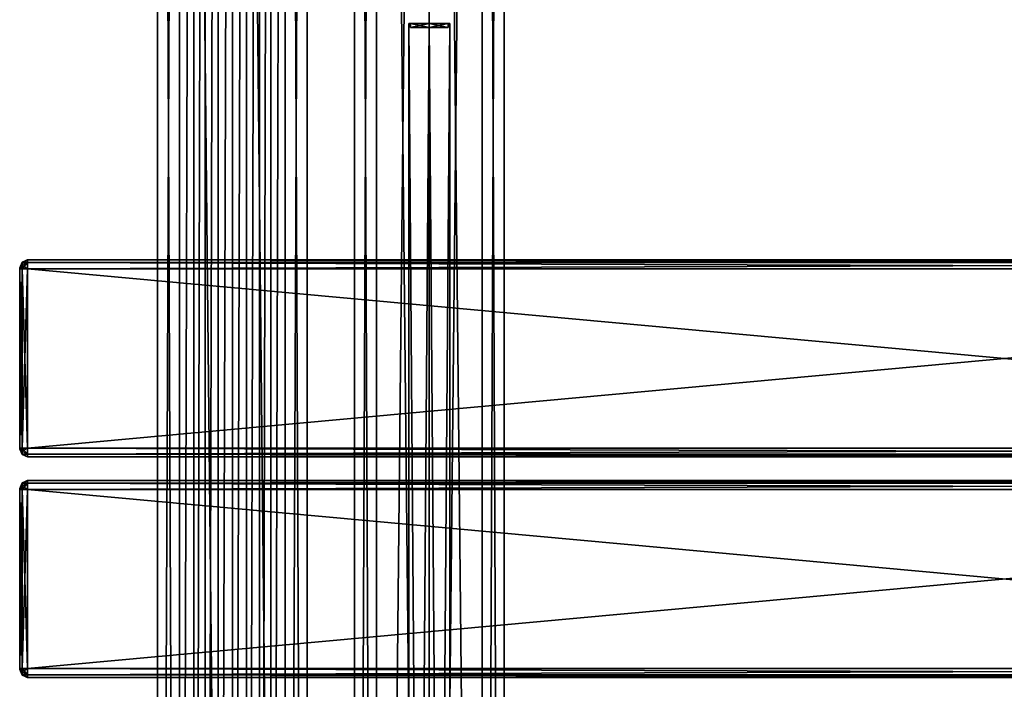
# Model space of a CAD drawing. Extents: x -65 to 446, y -88 to 1318.
# Tile 214 of 229: x -54 to 196, y 516 to 686. Entities that reach past the tile are written whole.
import ezdxf

# ---------------------------------------------------------------- set-up
doc = ezdxf.new("R2010")
doc.units = 0
doc.header["$LTSCALE"] = 65.185185
for name, color, linetype in [('1543', 7, 'CONTINUOUS'), ('1544', 7, 'CONTINUOUS'), ('1545', 7, 'CONTINUOUS'), ('1576', 7, 'CONTINUOUS'), ('1577', 7, 'CONTINUOUS'), ('1578', 7, 'CONTINUOUS'), ('215', 7, 'CONTINUOUS'), ('216', 7, 'CONTINUOUS'), ('247', 7, 'CONTINUOUS'), ('248', 7, 'CONTINUOUS'), ('419', 7, 'CONTINUOUS'), ('421', 7, 'CONTINUOUS'), ('422', 7, 'CONTINUOUS'), ('423', 7, 'CONTINUOUS'), ('424', 7, 'CONTINUOUS'), ('425', 7, 'CONTINUOUS'), ('426', 7, 'CONTINUOUS'), ('427', 7, 'CONTINUOUS'), ('428', 7, 'CONTINUOUS'), ('429', 7, 'CONTINUOUS'), ('430', 7, 'CONTINUOUS'), ('431', 7, 'CONTINUOUS'), ('432', 7, 'CONTINUOUS'), ('433', 7, 'CONTINUOUS'), ('434', 7, 'CONTINUOUS'), ('435', 7, 'CONTINUOUS'), ('436', 7, 'CONTINUOUS'), ('445', 7, 'CONTINUOUS'), ('447', 7, 'CONTINUOUS'), ('448', 7, 'CONTINUOUS'), ('449', 7, 'CONTINUOUS'), ('450', 7, 'CONTINUOUS'), ('451', 7, 'CONTINUOUS'), ('452', 7, 'CONTINUOUS'), ('453', 7, 'CONTINUOUS'), ('454', 7, 'CONTINUOUS'), ('455', 7, 'CONTINUOUS'), ('456', 7, 'CONTINUOUS'), ('457', 7, 'CONTINUOUS'), ('458', 7, 'CONTINUOUS'), ('459', 7, 'CONTINUOUS'), ('460', 7, 'CONTINUOUS'), ('461', 7, 'CONTINUOUS'), ('462', 7, 'CONTINUOUS')]:
    doc.layers.add(name, color=color, linetype=linetype)

msp = doc.modelspace()

# ---------------------------------------------------------------- linework, layer by layer
at = {"layer": '1543', "linetype": 'CONTINUOUS'}
for points in [[(44.8, 685, 3), (50, 685, 6), (45.24, 685, 2.75), (44.8, 685, 3)], [(44.8, 685, -3), (44.8, 685, 3), (45.24, 685, 2.75), (44.8, 685, -3)], [(50, 685, -6), (44.8, 685, -3), (50, 685, -5.5), (50, 685, -6)], [(50, 685, -5.5), (44.8, 685, -3), (45.24, 685, -2.75), (50, 685, -5.5)], [(45.24, 685, -2.75), (44.8, 685, -3), (45.24, 685, 2.75), (45.24, 685, -2.75)], [(50, 685, 6), (50, 685, 5.5), (45.24, 685, 2.75), (50, 685, 6)], [(50, 685, 6), (55.2, 685, 3), (50, 685, 5.5), (50, 685, 6)], [(55.2, 685, -3), (50, 685, -6), (54.76, 685, -2.75), (55.2, 685, -3)], [(54.76, 685, -2.75), (50, 685, -6), (50, 685, -5.5), (54.76, 685, -2.75)], [(50, 685, 5.5), (55.2, 685, 3), (54.76, 685, 2.75), (50, 685, 5.5)], [(55.2, 685, 3), (55.2, 685, -3), (54.76, 685, -2.75), (55.2, 685, 3)], [(54.76, 685, 2.75), (55.2, 685, 3), (54.76, 685, -2.75), (54.76, 685, 2.75)]]:
    msp.add_3dface(points, dxfattribs=at)
at = {"layer": '1544', "linetype": 'CONTINUOUS'}
for points in [[(50, 0, 6), (55.2, 0, 3), (50, 685, 6), (50, 0, 6)], [(50, 685, 6), (55.2, 0, 3), (55.2, 685, 3), (50, 685, 6)], [(55.2, 0, -3), (50, 0, -6), (55.2, 685, -3), (55.2, 0, -3)], [(50, 0, -6), (50, 685, -6), (55.2, 685, -3), (50, 0, -6)], [(55.2, 0, 3), (55.2, 0, -3), (55.2, 685, 3), (55.2, 0, 3)], [(55.2, 0, -3), (55.2, 685, -3), (55.2, 685, 3), (55.2, 0, -3)]]:
    msp.add_3dface(points, dxfattribs=at)
at = {"layer": '1545', "linetype": 'CONTINUOUS'}
for points in [[(44.8, 0, 3), (50, 0, 6), (44.8, 685, 3), (44.8, 0, 3)], [(50, 0, 6), (50, 685, 6), (44.8, 685, 3), (50, 0, 6)], [(50, 0, -6), (44.8, 0, -3), (50, 685, -6), (50, 0, -6)], [(44.8, 0, -3), (44.8, 0, 3), (44.8, 685, -3), (44.8, 0, -3)], [(44.8, 0, -3), (44.8, 685, -3), (50, 685, -6), (44.8, 0, -3)], [(44.8, 0, 3), (44.8, 685, 3), (44.8, 685, -3), (44.8, 0, 3)]]:
    msp.add_3dface(points, dxfattribs=at)
at = {"layer": '1576', "linetype": 'CONTINUOUS'}
for points in [[(45.24, 684, 2.75), (50, 684, 5.5), (45.24, 684, -2.75), (45.24, 684, 2.75)], [(45.24, 684, -2.75), (50, 684, 5.5), (50, 684, -5.5), (45.24, 684, -2.75)], [(50, 684, -5.5), (50, 684, 5.5), (54.76, 684, 2.75), (50, 684, -5.5)], [(54.76, 684, -2.75), (50, 684, -5.5), (54.76, 684, 2.75), (54.76, 684, -2.75)]]:
    msp.add_3dface(points, dxfattribs=at)
at = {"layer": '1577', "linetype": 'CONTINUOUS'}
for points in [[(45.24, 685, 2.75), (50, 685, 5.5), (45.24, 684, 2.75), (45.24, 685, 2.75)], [(50, 685, 5.5), (50, 684, 5.5), (45.24, 684, 2.75), (50, 685, 5.5)], [(50, 685, -5.5), (45.24, 685, -2.75), (50, 684, -5.5), (50, 685, -5.5)], [(45.24, 685, -2.75), (45.24, 685, 2.75), (45.24, 684, -2.75), (45.24, 685, -2.75)], [(45.24, 685, -2.75), (45.24, 684, -2.75), (50, 684, -5.5), (45.24, 685, -2.75)], [(45.24, 685, 2.75), (45.24, 684, 2.75), (45.24, 684, -2.75), (45.24, 685, 2.75)]]:
    msp.add_3dface(points, dxfattribs=at)
at = {"layer": '1578', "linetype": 'CONTINUOUS'}
for points in [[(50, 685, 5.5), (54.76, 685, 2.75), (50, 684, 5.5), (50, 685, 5.5)], [(50, 684, 5.5), (54.76, 685, 2.75), (54.76, 684, 2.75), (50, 684, 5.5)], [(54.76, 685, -2.75), (50, 685, -5.5), (54.76, 684, -2.75), (54.76, 685, -2.75)], [(50, 685, -5.5), (50, 684, -5.5), (54.76, 684, -2.75), (50, 685, -5.5)], [(54.76, 685, 2.75), (54.76, 685, -2.75), (54.76, 684, 2.75), (54.76, 685, 2.75)], [(54.76, 685, -2.75), (54.76, 684, -2.75), (54.76, 684, 2.75), (54.76, 685, -2.75)]]:
    msp.add_3dface(points, dxfattribs=at)
at = {"layer": '215', "color": 7, "linetype": 'CONTINUOUS'}
for points in [[(0, 2, 19), (13.44, 2, 13.44), (0, 1310, 19), (0, 2, 19)], [(0, 1310, 19), (13.44, 2, 13.44), (13.44, 1310, 13.44), (0, 1310, 19)], [(9.75, 40, -16.31), (9.75, 1272, -16.31), (13.44, 1310, -13.44), (9.75, 40, -16.31)], [(13.44, 2, -13.44), (9.75, 40, -16.31), (13.44, 1310, -13.44), (13.44, 2, -13.44)], [(19, 2), (13.44, 2, -13.44), (19, 1310), (19, 2)], [(19, 1310), (13.44, 2, -13.44), (13.44, 1310, -13.44), (19, 1310)], [(13.44, 2, 13.44), (19, 2), (13.44, 1310, 13.44), (13.44, 2, 13.44)], [(13.44, 1310, 13.44), (19, 2), (19, 1310), (13.44, 1310, 13.44)], [(6.91, 1265.12, -17.7), (9.75, 1272, -16.31), (6.91, 46.88, -17.7), (6.91, 1265.12, -17.7)], [(6.91, 46.88, -17.7), (9.75, 1272, -16.31), (9.75, 40, -16.31), (6.91, 46.88, -17.7)], [(3.63, 1262.95, -18.65), (6.91, 1265.12, -17.7), (3.63, 49.05, -18.65), (3.63, 1262.95, -18.65)], [(3.63, 49.05, -18.65), (6.91, 1265.12, -17.7), (6.91, 46.88, -17.7), (3.63, 49.05, -18.65)], [(0, 1262.25, -19), (3.63, 1262.95, -18.65), (0, 49.75, -19), (0, 1262.25, -19)], [(0, 49.75, -19), (3.63, 1262.95, -18.65), (3.63, 49.05, -18.65), (0, 49.75, -19)]]:
    msp.add_3dface(points, dxfattribs=at)
at = {"layer": '216', "color": 7, "linetype": 'CONTINUOUS'}
for points in [[(-19, 1310), (-13.44, 1310, -13.44), (-19, 2), (-19, 1310)], [(-19, 2), (-13.44, 1310, -13.44), (-13.44, 2, -13.44), (-19, 2)], [(-13.44, 1310, 13.44), (-19, 1310), (-13.44, 2, 13.44), (-13.44, 1310, 13.44)], [(-13.44, 2, 13.44), (-19, 1310), (-19, 2), (-13.44, 2, 13.44)], [(0, 2, 19), (0, 1310, 19), (-13.44, 1310, 13.44), (0, 2, 19)], [(0, 2, 19), (-13.44, 1310, 13.44), (-13.44, 2, 13.44), (0, 2, 19)], [(-13.44, 1310, -13.44), (-9.75, 1272, -16.31), (-13.44, 2, -13.44), (-13.44, 1310, -13.44)], [(-13.44, 2, -13.44), (-9.75, 1272, -16.31), (-9.75, 40, -16.31), (-13.44, 2, -13.44)], [(-9.75, 1272, -16.31), (-6.91, 1265.12, -17.7), (-9.75, 40, -16.31), (-9.75, 1272, -16.31)], [(-9.75, 40, -16.31), (-6.91, 1265.12, -17.7), (-6.91, 46.88, -17.7), (-9.75, 40, -16.31)], [(-6.91, 1265.12, -17.7), (-3.63, 1262.95, -18.65), (-6.91, 46.88, -17.7), (-6.91, 1265.12, -17.7)], [(-6.91, 46.88, -17.7), (-3.63, 1262.95, -18.65), (-3.63, 49.05, -18.65), (-6.91, 46.88, -17.7)], [(-3.63, 1262.95, -18.65), (0, 1262.25, -19), (-3.63, 49.05, -18.65), (-3.63, 1262.95, -18.65)], [(0, 1262.25, -19), (0, 49.75, -19), (-3.63, 49.05, -18.65), (0, 1262.25, -19)]]:
    msp.add_3dface(points, dxfattribs=at)
at = {"layer": '247', "color": 7, "linetype": 'CONTINUOUS'}
for points in [[(63.44, 1310, 13.44), (50, 1310, 19), (63.44, 2, 13.44), (63.44, 1310, 13.44)], [(63.44, 2, 13.44), (50, 1310, 19), (50, 2, 19), (63.44, 2, 13.44)], [(50, 1310, -19), (63.44, 1310, -13.44), (50, 2, -19), (50, 1310, -19)], [(50, 2, -19), (63.44, 1310, -13.44), (63.44, 2, -13.44), (50, 2, -19)], [(69, 1310), (63.44, 1310, 13.44), (69, 2), (69, 1310)], [(69, 2), (63.44, 1310, 13.44), (63.44, 2, 13.44), (69, 2)], [(63.44, 1310, -13.44), (69, 1310), (63.44, 2, -13.44), (63.44, 1310, -13.44)], [(63.44, 2, -13.44), (69, 1310), (69, 2), (63.44, 2, -13.44)]]:
    msp.add_3dface(points, dxfattribs=at)
at = {"layer": '248', "color": 7, "linetype": 'CONTINUOUS'}
for points in [[(31, 1310), (36.56, 1310, -13.44), (31, 2), (31, 1310)], [(31, 2), (36.56, 1310, -13.44), (36.56, 2, -13.44), (31, 2)], [(36.56, 1310, 13.44), (31, 1310), (36.56, 2, 13.44), (36.56, 1310, 13.44)], [(36.56, 2, 13.44), (31, 1310), (31, 2), (36.56, 2, 13.44)], [(50, 2, 19), (50, 1310, 19), (36.56, 1310, 13.44), (50, 2, 19)], [(50, 1310, -19), (50, 2, -19), (36.56, 2, -13.44), (50, 1310, -19)], [(36.56, 1310, -13.44), (50, 1310, -19), (36.56, 2, -13.44), (36.56, 1310, -13.44)], [(50, 2, 19), (36.56, 1310, 13.44), (36.56, 2, 13.44), (50, 2, 19)]]:
    msp.add_3dface(points, dxfattribs=at)
at = {"layer": '419', "color": 7, "linetype": 'CONTINUOUS'}
for points in [[(-54, 566.93, 26.93), (-54, 567, 26.75), (-54, 566.93, 21.07), (-54, 566.93, 26.93)], [(-54, 566.93, 21.07), (-54, 567, 26.75), (-54, 567, 21.25), (-54, 566.93, 21.07)], [(-54, 566.75, 27), (-54, 566.93, 26.93), (-54, 566.75, 21), (-54, 566.75, 27)], [(-54, 566.75, 21), (-54, 566.93, 26.93), (-54, 566.93, 21.07), (-54, 566.75, 21)], [(-54, 521.25, 27), (-54, 566.75, 27), (-54, 521.25, 21), (-54, 521.25, 27)], [(-54, 521.25, 21), (-54, 566.75, 27), (-54, 566.75, 21), (-54, 521.25, 21)], [(-54, 521.07, 26.93), (-54, 521.25, 27), (-54, 521.07, 21.07), (-54, 521.07, 26.93)], [(-54, 521.07, 21.07), (-54, 521.25, 27), (-54, 521.25, 21), (-54, 521.07, 21.07)], [(-54, 521, 26.75), (-54, 521.07, 26.93), (-54, 521, 21.25), (-54, 521, 26.75)], [(-54, 521, 21.25), (-54, 521.07, 26.93), (-54, 521.07, 21.07), (-54, 521, 21.25)]]:
    msp.add_3dface(points, dxfattribs=at)
at = {"layer": '421', "color": 7, "linetype": 'CONTINUOUS'}
for points in [[(-52, 569, 26.75), (-52, 568.34, 28.34), (444, 569, 26.75), (-52, 569, 26.75)], [(444, 569, 26.75), (-52, 568.34, 28.34), (444, 568.34, 28.34), (444, 569, 26.75)], [(-52, 568.34, 28.34), (-52, 566.75, 29), (444, 568.34, 28.34), (-52, 568.34, 28.34)], [(444, 568.34, 28.34), (-52, 566.75, 29), (444, 566.75, 29), (444, 568.34, 28.34)]]:
    msp.add_3dface(points, dxfattribs=at)
at = {"layer": '422', "color": 7, "linetype": 'CONTINUOUS'}
for points in [[(444, 566.75, 29), (-52, 566.75, 29), (444, 521.25, 29), (444, 566.75, 29)], [(-52, 566.75, 29), (-52, 521.25, 29), (444, 521.25, 29), (-52, 566.75, 29)]]:
    msp.add_3dface(points, dxfattribs=at)
at = {"layer": '423', "color": 7, "linetype": 'CONTINUOUS'}
for points in [[(444, 521.25, 29), (-52, 521.25, 29), (-52, 519.66, 28.34), (444, 521.25, 29)], [(444, 521.25, 29), (-52, 519.66, 28.34), (444, 519.66, 28.34), (444, 521.25, 29)], [(-52, 519.66, 28.34), (-52, 519, 26.75), (444, 519.66, 28.34), (-52, 519.66, 28.34)], [(444, 519.66, 28.34), (-52, 519, 26.75), (444, 519, 26.75), (444, 519.66, 28.34)]]:
    msp.add_3dface(points, dxfattribs=at)
at = {"layer": '424', "color": 7, "linetype": 'CONTINUOUS'}
for points in [[(444, 519, 26.75), (-52, 519, 26.75), (444, 519, 21.25), (444, 519, 26.75)], [(-52, 519, 26.75), (-52, 519, 21.25), (444, 519, 21.25), (-52, 519, 26.75)]]:
    msp.add_3dface(points, dxfattribs=at)
at = {"layer": '425', "color": 7, "linetype": 'CONTINUOUS'}
for points in [[(-52, 519.66, 19.66), (-52, 521.25, 19), (444, 519.66, 19.66), (-52, 519.66, 19.66)], [(444, 519.66, 19.66), (-52, 521.25, 19), (444, 521.25, 19), (444, 519.66, 19.66)], [(444, 519, 21.25), (-52, 519, 21.25), (-52, 519.66, 19.66), (444, 519, 21.25)], [(444, 519, 21.25), (-52, 519.66, 19.66), (444, 519.66, 19.66), (444, 519, 21.25)]]:
    msp.add_3dface(points, dxfattribs=at)
at = {"layer": '426', "color": 7, "linetype": 'CONTINUOUS'}
for points in [[(444, 521.25, 19), (-52, 521.25, 19), (444, 566.75, 19), (444, 521.25, 19)], [(-52, 521.25, 19), (-52, 566.75, 19), (444, 566.75, 19), (-52, 521.25, 19)]]:
    msp.add_3dface(points, dxfattribs=at)
at = {"layer": '427', "color": 7, "linetype": 'CONTINUOUS'}
for points in [[(-52, 568.34, 19.66), (-52, 569, 21.25), (444, 568.34, 19.66), (-52, 568.34, 19.66)], [(444, 568.34, 19.66), (-52, 569, 21.25), (444, 569, 21.25), (444, 568.34, 19.66)], [(444, 566.75, 19), (-52, 566.75, 19), (-52, 568.34, 19.66), (444, 566.75, 19)], [(444, 566.75, 19), (-52, 568.34, 19.66), (444, 568.34, 19.66), (444, 566.75, 19)]]:
    msp.add_3dface(points, dxfattribs=at)
at = {"layer": '428', "color": 7, "linetype": 'CONTINUOUS'}
for points in [[(-52, 569, 26.75), (444, 569, 26.75), (-52, 569, 21.25), (-52, 569, 26.75)], [(-52, 569, 21.25), (444, 569, 26.75), (444, 569, 21.25), (-52, 569, 21.25)]]:
    msp.add_3dface(points, dxfattribs=at)
at = {"layer": '429', "color": 7, "linetype": 'CONTINUOUS'}
for points in [[(-54, 567, 26.75), (-54, 566.93, 26.93), (-53.41, 568.41, 26.75), (-54, 567, 26.75)], [(-53.41, 568.41, 26.75), (-54, 566.93, 26.93), (-53.41, 568.19, 27.58), (-53.41, 568.41, 26.75)], [(-53.41, 568.19, 27.58), (-54, 566.93, 26.93), (-53.41, 567.58, 28.19), (-53.41, 568.19, 27.58)], [(-54, 566.93, 26.93), (-54, 566.75, 27), (-53.41, 567.58, 28.19), (-54, 566.93, 26.93)], [(-54, 566.75, 27), (-53.41, 566.75, 28.41), (-53.41, 567.58, 28.19), (-54, 566.75, 27)], [(-52, 568.34, 28.34), (-52, 569, 26.75), (-53.41, 568.19, 27.58), (-52, 568.34, 28.34)], [(-52, 569, 26.75), (-53.41, 568.41, 26.75), (-53.41, 568.19, 27.58), (-52, 569, 26.75)], [(-52, 566.75, 29), (-52, 568.34, 28.34), (-53.41, 566.75, 28.41), (-52, 566.75, 29)], [(-53.41, 566.75, 28.41), (-52, 568.34, 28.34), (-53.41, 567.58, 28.19), (-53.41, 566.75, 28.41)], [(-52, 568.34, 28.34), (-53.41, 568.19, 27.58), (-53.41, 567.58, 28.19), (-52, 568.34, 28.34)]]:
    msp.add_3dface(points, dxfattribs=at)
at = {"layer": '430', "color": 7, "linetype": 'CONTINUOUS'}
for points in [[(-54, 566.75, 27), (-54, 521.25, 27), (-53.41, 521.25, 28.41), (-54, 566.75, 27)], [(-54, 566.75, 27), (-53.41, 521.25, 28.41), (-53.41, 566.75, 28.41), (-54, 566.75, 27)], [(-52, 521.25, 29), (-52, 566.75, 29), (-53.41, 566.75, 28.41), (-52, 521.25, 29)], [(-53.41, 521.25, 28.41), (-52, 521.25, 29), (-53.41, 566.75, 28.41), (-53.41, 521.25, 28.41)]]:
    msp.add_3dface(points, dxfattribs=at)
at = {"layer": '431', "color": 7, "linetype": 'CONTINUOUS'}
for points in [[(-54, 521.25, 27), (-54, 521.07, 26.93), (-53.41, 521.25, 28.41), (-54, 521.25, 27)], [(-53.41, 521.25, 28.41), (-54, 521.07, 26.93), (-53.41, 520.42, 28.19), (-53.41, 521.25, 28.41)], [(-54, 521.07, 26.93), (-54, 521, 26.75), (-53.41, 519.81, 27.58), (-54, 521.07, 26.93)], [(-53.41, 520.42, 28.19), (-54, 521.07, 26.93), (-53.41, 519.81, 27.58), (-53.41, 520.42, 28.19)], [(-54, 521, 26.75), (-53.41, 519.59, 26.75), (-53.41, 519.81, 27.58), (-54, 521, 26.75)], [(-52, 519.66, 28.34), (-52, 521.25, 29), (-53.41, 520.42, 28.19), (-52, 519.66, 28.34)], [(-52, 521.25, 29), (-53.41, 521.25, 28.41), (-53.41, 520.42, 28.19), (-52, 521.25, 29)], [(-52, 519.66, 28.34), (-53.41, 520.42, 28.19), (-53.41, 519.81, 27.58), (-52, 519.66, 28.34)], [(-53.41, 519.59, 26.75), (-52, 519.66, 28.34), (-53.41, 519.81, 27.58), (-53.41, 519.59, 26.75)], [(-52, 519, 26.75), (-52, 519.66, 28.34), (-53.41, 519.59, 26.75), (-52, 519, 26.75)]]:
    msp.add_3dface(points, dxfattribs=at)
at = {"layer": '432', "color": 7, "linetype": 'CONTINUOUS'}
for points in [[(-54, 521, 26.75), (-54, 521, 21.25), (-53.41, 519.59, 21.25), (-54, 521, 26.75)], [(-54, 521, 26.75), (-53.41, 519.59, 21.25), (-53.41, 519.59, 26.75), (-54, 521, 26.75)], [(-52, 519, 21.25), (-52, 519, 26.75), (-53.41, 519.59, 26.75), (-52, 519, 21.25)], [(-53.41, 519.59, 21.25), (-52, 519, 21.25), (-53.41, 519.59, 26.75), (-53.41, 519.59, 21.25)]]:
    msp.add_3dface(points, dxfattribs=at)
at = {"layer": '433', "color": 7, "linetype": 'CONTINUOUS'}
for points in [[(-54, 521.07, 21.07), (-54, 521.25, 21), (-53.41, 520.42, 19.81), (-54, 521.07, 21.07)], [(-54, 521.25, 21), (-53.41, 521.25, 19.59), (-53.41, 520.42, 19.81), (-54, 521.25, 21)], [(-54, 521, 21.25), (-54, 521.07, 21.07), (-53.41, 519.59, 21.25), (-54, 521, 21.25)], [(-53.41, 519.59, 21.25), (-54, 521.07, 21.07), (-53.41, 519.81, 20.42), (-53.41, 519.59, 21.25)], [(-53.41, 519.81, 20.42), (-54, 521.07, 21.07), (-53.41, 520.42, 19.81), (-53.41, 519.81, 20.42)], [(-52, 521.25, 19), (-52, 519.66, 19.66), (-53.41, 521.25, 19.59), (-52, 521.25, 19)], [(-53.41, 521.25, 19.59), (-52, 519.66, 19.66), (-53.41, 520.42, 19.81), (-53.41, 521.25, 19.59)], [(-52, 519.66, 19.66), (-53.41, 519.81, 20.42), (-53.41, 520.42, 19.81), (-52, 519.66, 19.66)], [(-52, 519.66, 19.66), (-52, 519, 21.25), (-53.41, 519.81, 20.42), (-52, 519.66, 19.66)], [(-52, 519, 21.25), (-53.41, 519.59, 21.25), (-53.41, 519.81, 20.42), (-52, 519, 21.25)]]:
    msp.add_3dface(points, dxfattribs=at)
at = {"layer": '434', "color": 7, "linetype": 'CONTINUOUS'}
for points in [[(-54, 521.25, 21), (-54, 566.75, 21), (-53.41, 566.75, 19.59), (-54, 521.25, 21)], [(-54, 521.25, 21), (-53.41, 566.75, 19.59), (-53.41, 521.25, 19.59), (-54, 521.25, 21)], [(-52, 566.75, 19), (-52, 521.25, 19), (-53.41, 521.25, 19.59), (-52, 566.75, 19)], [(-53.41, 566.75, 19.59), (-52, 566.75, 19), (-53.41, 521.25, 19.59), (-53.41, 566.75, 19.59)]]:
    msp.add_3dface(points, dxfattribs=at)
at = {"layer": '435', "color": 7, "linetype": 'CONTINUOUS'}
for points in [[(-54, 567, 21.25), (-53.41, 568.41, 21.25), (-53.41, 568.19, 20.42), (-54, 567, 21.25)], [(-54, 566.93, 21.07), (-54, 567, 21.25), (-53.41, 568.19, 20.42), (-54, 566.93, 21.07)], [(-53.41, 567.58, 19.81), (-54, 566.93, 21.07), (-53.41, 568.19, 20.42), (-53.41, 567.58, 19.81)], [(-53.41, 566.75, 19.59), (-54, 566.93, 21.07), (-53.41, 567.58, 19.81), (-53.41, 566.75, 19.59)], [(-52, 569, 21.25), (-52, 568.34, 19.66), (-53.41, 568.41, 21.25), (-52, 569, 21.25)], [(-53.41, 568.41, 21.25), (-52, 568.34, 19.66), (-53.41, 568.19, 20.42), (-53.41, 568.41, 21.25)], [(-52, 568.34, 19.66), (-52, 566.75, 19), (-53.41, 567.58, 19.81), (-52, 568.34, 19.66)], [(-52, 568.34, 19.66), (-53.41, 567.58, 19.81), (-53.41, 568.19, 20.42), (-52, 568.34, 19.66)], [(-52, 566.75, 19), (-53.41, 566.75, 19.59), (-53.41, 567.58, 19.81), (-52, 566.75, 19)], [(-54, 566.75, 21), (-54, 566.93, 21.07), (-53.41, 566.75, 19.59), (-54, 566.75, 21)]]:
    msp.add_3dface(points, dxfattribs=at)
at = {"layer": '436', "color": 7, "linetype": 'CONTINUOUS'}
for points in [[(-54, 567, 21.25), (-54, 567, 26.75), (-53.41, 568.41, 26.75), (-54, 567, 21.25)], [(-53.41, 568.41, 21.25), (-54, 567, 21.25), (-53.41, 568.41, 26.75), (-53.41, 568.41, 21.25)], [(-52, 569, 26.75), (-52, 569, 21.25), (-53.41, 568.41, 21.25), (-52, 569, 26.75)], [(-52, 569, 26.75), (-53.41, 568.41, 21.25), (-53.41, 568.41, 26.75), (-52, 569, 26.75)]]:
    msp.add_3dface(points, dxfattribs=at)
at = {"layer": '445', "color": 7, "linetype": 'CONTINUOUS'}
for points in [[(-54, 622.93, 26.93), (-54, 623, 26.75), (-54, 622.93, 21.07), (-54, 622.93, 26.93)], [(-54, 622.93, 21.07), (-54, 623, 26.75), (-54, 623, 21.25), (-54, 622.93, 21.07)], [(-54, 622.75, 27), (-54, 622.93, 26.93), (-54, 622.75, 21), (-54, 622.75, 27)], [(-54, 622.75, 21), (-54, 622.93, 26.93), (-54, 622.93, 21.07), (-54, 622.75, 21)], [(-54, 577.25, 27), (-54, 622.75, 27), (-54, 577.25, 21), (-54, 577.25, 27)], [(-54, 577.25, 21), (-54, 622.75, 27), (-54, 622.75, 21), (-54, 577.25, 21)], [(-54, 577.07, 26.93), (-54, 577.25, 27), (-54, 577.07, 21.07), (-54, 577.07, 26.93)], [(-54, 577.07, 21.07), (-54, 577.25, 27), (-54, 577.25, 21), (-54, 577.07, 21.07)], [(-54, 577, 26.75), (-54, 577.07, 26.93), (-54, 577, 21.25), (-54, 577, 26.75)], [(-54, 577, 21.25), (-54, 577.07, 26.93), (-54, 577.07, 21.07), (-54, 577, 21.25)]]:
    msp.add_3dface(points, dxfattribs=at)
at = {"layer": '447', "color": 7, "linetype": 'CONTINUOUS'}
for points in [[(-52, 625, 26.75), (-52, 624.34, 28.34), (444, 625, 26.75), (-52, 625, 26.75)], [(444, 625, 26.75), (-52, 624.34, 28.34), (444, 624.34, 28.34), (444, 625, 26.75)], [(-52, 624.34, 28.34), (-52, 622.75, 29), (444, 624.34, 28.34), (-52, 624.34, 28.34)], [(444, 624.34, 28.34), (-52, 622.75, 29), (444, 622.75, 29), (444, 624.34, 28.34)]]:
    msp.add_3dface(points, dxfattribs=at)
at = {"layer": '448', "color": 7, "linetype": 'CONTINUOUS'}
for points in [[(444, 622.75, 29), (-52, 622.75, 29), (444, 577.25, 29), (444, 622.75, 29)], [(-52, 622.75, 29), (-52, 577.25, 29), (444, 577.25, 29), (-52, 622.75, 29)]]:
    msp.add_3dface(points, dxfattribs=at)
at = {"layer": '449', "color": 7, "linetype": 'CONTINUOUS'}
for points in [[(444, 577.25, 29), (-52, 577.25, 29), (-52, 575.66, 28.34), (444, 577.25, 29)], [(444, 577.25, 29), (-52, 575.66, 28.34), (444, 575.66, 28.34), (444, 577.25, 29)], [(-52, 575.66, 28.34), (-52, 575, 26.75), (444, 575.66, 28.34), (-52, 575.66, 28.34)], [(444, 575.66, 28.34), (-52, 575, 26.75), (444, 575, 26.75), (444, 575.66, 28.34)]]:
    msp.add_3dface(points, dxfattribs=at)
at = {"layer": '450', "color": 7, "linetype": 'CONTINUOUS'}
for points in [[(444, 575, 26.75), (-52, 575, 26.75), (444, 575, 21.25), (444, 575, 26.75)], [(-52, 575, 26.75), (-52, 575, 21.25), (444, 575, 21.25), (-52, 575, 26.75)]]:
    msp.add_3dface(points, dxfattribs=at)
at = {"layer": '451', "color": 7, "linetype": 'CONTINUOUS'}
for points in [[(-52, 575.66, 19.66), (-52, 577.25, 19), (444, 575.66, 19.66), (-52, 575.66, 19.66)], [(444, 575.66, 19.66), (-52, 577.25, 19), (444, 577.25, 19), (444, 575.66, 19.66)], [(444, 575, 21.25), (-52, 575, 21.25), (-52, 575.66, 19.66), (444, 575, 21.25)], [(444, 575, 21.25), (-52, 575.66, 19.66), (444, 575.66, 19.66), (444, 575, 21.25)]]:
    msp.add_3dface(points, dxfattribs=at)
at = {"layer": '452', "color": 7, "linetype": 'CONTINUOUS'}
for points in [[(444, 577.25, 19), (-52, 577.25, 19), (444, 622.75, 19), (444, 577.25, 19)], [(-52, 577.25, 19), (-52, 622.75, 19), (444, 622.75, 19), (-52, 577.25, 19)]]:
    msp.add_3dface(points, dxfattribs=at)
at = {"layer": '453', "color": 7, "linetype": 'CONTINUOUS'}
for points in [[(-52, 624.34, 19.66), (-52, 625, 21.25), (444, 624.34, 19.66), (-52, 624.34, 19.66)], [(444, 624.34, 19.66), (-52, 625, 21.25), (444, 625, 21.25), (444, 624.34, 19.66)], [(444, 622.75, 19), (-52, 622.75, 19), (-52, 624.34, 19.66), (444, 622.75, 19)], [(444, 622.75, 19), (-52, 624.34, 19.66), (444, 624.34, 19.66), (444, 622.75, 19)]]:
    msp.add_3dface(points, dxfattribs=at)
at = {"layer": '454', "color": 7, "linetype": 'CONTINUOUS'}
for points in [[(-52, 625, 26.75), (444, 625, 26.75), (-52, 625, 21.25), (-52, 625, 26.75)], [(-52, 625, 21.25), (444, 625, 26.75), (444, 625, 21.25), (-52, 625, 21.25)]]:
    msp.add_3dface(points, dxfattribs=at)
at = {"layer": '455', "color": 7, "linetype": 'CONTINUOUS'}
for points in [[(-52, 624.34, 28.34), (-52, 625, 26.75), (-53.41, 624.19, 27.58), (-52, 624.34, 28.34)], [(-52, 625, 26.75), (-53.41, 624.41, 26.75), (-53.41, 624.19, 27.58), (-52, 625, 26.75)], [(-54, 623, 26.75), (-54, 622.93, 26.93), (-53.41, 624.41, 26.75), (-54, 623, 26.75)], [(-53.41, 624.41, 26.75), (-54, 622.93, 26.93), (-53.41, 624.19, 27.58), (-53.41, 624.41, 26.75)], [(-53.41, 624.19, 27.58), (-54, 622.93, 26.93), (-53.41, 623.58, 28.19), (-53.41, 624.19, 27.58)], [(-54, 622.93, 26.93), (-54, 622.75, 27), (-53.41, 623.58, 28.19), (-54, 622.93, 26.93)], [(-54, 622.75, 27), (-53.41, 622.75, 28.41), (-53.41, 623.58, 28.19), (-54, 622.75, 27)], [(-52, 622.75, 29), (-52, 624.34, 28.34), (-53.41, 622.75, 28.41), (-52, 622.75, 29)], [(-53.41, 622.75, 28.41), (-52, 624.34, 28.34), (-53.41, 623.58, 28.19), (-53.41, 622.75, 28.41)], [(-52, 624.34, 28.34), (-53.41, 624.19, 27.58), (-53.41, 623.58, 28.19), (-52, 624.34, 28.34)]]:
    msp.add_3dface(points, dxfattribs=at)
at = {"layer": '456', "color": 7, "linetype": 'CONTINUOUS'}
for points in [[(-54, 622.75, 27), (-54, 577.25, 27), (-53.41, 577.25, 28.41), (-54, 622.75, 27)], [(-54, 622.75, 27), (-53.41, 577.25, 28.41), (-53.41, 622.75, 28.41), (-54, 622.75, 27)], [(-52, 577.25, 29), (-52, 622.75, 29), (-53.41, 622.75, 28.41), (-52, 577.25, 29)], [(-53.41, 577.25, 28.41), (-52, 577.25, 29), (-53.41, 622.75, 28.41), (-53.41, 577.25, 28.41)]]:
    msp.add_3dface(points, dxfattribs=at)
at = {"layer": '457', "color": 7, "linetype": 'CONTINUOUS'}
for points in [[(-54, 577.25, 27), (-54, 577.07, 26.93), (-53.41, 577.25, 28.41), (-54, 577.25, 27)], [(-53.41, 577.25, 28.41), (-54, 577.07, 26.93), (-53.41, 576.42, 28.19), (-53.41, 577.25, 28.41)], [(-54, 577.07, 26.93), (-54, 577, 26.75), (-53.41, 575.81, 27.58), (-54, 577.07, 26.93)], [(-53.41, 576.42, 28.19), (-54, 577.07, 26.93), (-53.41, 575.81, 27.58), (-53.41, 576.42, 28.19)], [(-54, 577, 26.75), (-53.41, 575.59, 26.75), (-53.41, 575.81, 27.58), (-54, 577, 26.75)], [(-52, 575.66, 28.34), (-52, 577.25, 29), (-53.41, 576.42, 28.19), (-52, 575.66, 28.34)], [(-52, 577.25, 29), (-53.41, 577.25, 28.41), (-53.41, 576.42, 28.19), (-52, 577.25, 29)], [(-52, 575.66, 28.34), (-53.41, 576.42, 28.19), (-53.41, 575.81, 27.58), (-52, 575.66, 28.34)], [(-53.41, 575.59, 26.75), (-52, 575.66, 28.34), (-53.41, 575.81, 27.58), (-53.41, 575.59, 26.75)], [(-52, 575, 26.75), (-52, 575.66, 28.34), (-53.41, 575.59, 26.75), (-52, 575, 26.75)]]:
    msp.add_3dface(points, dxfattribs=at)
at = {"layer": '458', "color": 7, "linetype": 'CONTINUOUS'}
for points in [[(-54, 577, 26.75), (-54, 577, 21.25), (-53.41, 575.59, 21.25), (-54, 577, 26.75)], [(-54, 577, 26.75), (-53.41, 575.59, 21.25), (-53.41, 575.59, 26.75), (-54, 577, 26.75)], [(-52, 575, 21.25), (-52, 575, 26.75), (-53.41, 575.59, 26.75), (-52, 575, 21.25)], [(-53.41, 575.59, 21.25), (-52, 575, 21.25), (-53.41, 575.59, 26.75), (-53.41, 575.59, 21.25)]]:
    msp.add_3dface(points, dxfattribs=at)
at = {"layer": '459', "color": 7, "linetype": 'CONTINUOUS'}
for points in [[(-54, 577.07, 21.07), (-54, 577.25, 21), (-53.41, 576.42, 19.81), (-54, 577.07, 21.07)], [(-54, 577.25, 21), (-53.41, 577.25, 19.59), (-53.41, 576.42, 19.81), (-54, 577.25, 21)], [(-54, 577, 21.25), (-54, 577.07, 21.07), (-53.41, 575.59, 21.25), (-54, 577, 21.25)], [(-53.41, 575.59, 21.25), (-54, 577.07, 21.07), (-53.41, 575.81, 20.42), (-53.41, 575.59, 21.25)], [(-53.41, 575.81, 20.42), (-54, 577.07, 21.07), (-53.41, 576.42, 19.81), (-53.41, 575.81, 20.42)], [(-52, 577.25, 19), (-52, 575.66, 19.66), (-53.41, 577.25, 19.59), (-52, 577.25, 19)], [(-53.41, 577.25, 19.59), (-52, 575.66, 19.66), (-53.41, 576.42, 19.81), (-53.41, 577.25, 19.59)], [(-52, 575.66, 19.66), (-53.41, 575.81, 20.42), (-53.41, 576.42, 19.81), (-52, 575.66, 19.66)], [(-52, 575.66, 19.66), (-52, 575, 21.25), (-53.41, 575.81, 20.42), (-52, 575.66, 19.66)], [(-52, 575, 21.25), (-53.41, 575.59, 21.25), (-53.41, 575.81, 20.42), (-52, 575, 21.25)]]:
    msp.add_3dface(points, dxfattribs=at)
at = {"layer": '460', "color": 7, "linetype": 'CONTINUOUS'}
for points in [[(-54, 577.25, 21), (-54, 622.75, 21), (-53.41, 622.75, 19.59), (-54, 577.25, 21)], [(-54, 577.25, 21), (-53.41, 622.75, 19.59), (-53.41, 577.25, 19.59), (-54, 577.25, 21)], [(-52, 622.75, 19), (-52, 577.25, 19), (-53.41, 577.25, 19.59), (-52, 622.75, 19)], [(-53.41, 622.75, 19.59), (-52, 622.75, 19), (-53.41, 577.25, 19.59), (-53.41, 622.75, 19.59)]]:
    msp.add_3dface(points, dxfattribs=at)
at = {"layer": '461', "color": 7, "linetype": 'CONTINUOUS'}
for points in [[(-52, 625, 21.25), (-52, 624.34, 19.66), (-53.41, 624.41, 21.25), (-52, 625, 21.25)], [(-54, 623, 21.25), (-53.41, 624.41, 21.25), (-53.41, 624.19, 20.42), (-54, 623, 21.25)], [(-54, 622.93, 21.07), (-54, 623, 21.25), (-53.41, 624.19, 20.42), (-54, 622.93, 21.07)], [(-53.41, 623.58, 19.81), (-54, 622.93, 21.07), (-53.41, 624.19, 20.42), (-53.41, 623.58, 19.81)], [(-53.41, 622.75, 19.59), (-54, 622.93, 21.07), (-53.41, 623.58, 19.81), (-53.41, 622.75, 19.59)], [(-54, 622.75, 21), (-54, 622.93, 21.07), (-53.41, 622.75, 19.59), (-54, 622.75, 21)], [(-53.41, 624.41, 21.25), (-52, 624.34, 19.66), (-53.41, 624.19, 20.42), (-53.41, 624.41, 21.25)], [(-52, 624.34, 19.66), (-52, 622.75, 19), (-53.41, 623.58, 19.81), (-52, 624.34, 19.66)], [(-52, 624.34, 19.66), (-53.41, 623.58, 19.81), (-53.41, 624.19, 20.42), (-52, 624.34, 19.66)], [(-52, 622.75, 19), (-53.41, 622.75, 19.59), (-53.41, 623.58, 19.81), (-52, 622.75, 19)]]:
    msp.add_3dface(points, dxfattribs=at)
at = {"layer": '462', "color": 7, "linetype": 'CONTINUOUS'}
for points in [[(-52, 625, 26.75), (-52, 625, 21.25), (-53.41, 624.41, 21.25), (-52, 625, 26.75)], [(-52, 625, 26.75), (-53.41, 624.41, 21.25), (-53.41, 624.41, 26.75), (-52, 625, 26.75)], [(-54, 623, 21.25), (-54, 623, 26.75), (-53.41, 624.41, 26.75), (-54, 623, 21.25)], [(-53.41, 624.41, 21.25), (-54, 623, 21.25), (-53.41, 624.41, 26.75), (-53.41, 624.41, 21.25)]]:
    msp.add_3dface(points, dxfattribs=at)

doc.saveas('drawing.dxf')
